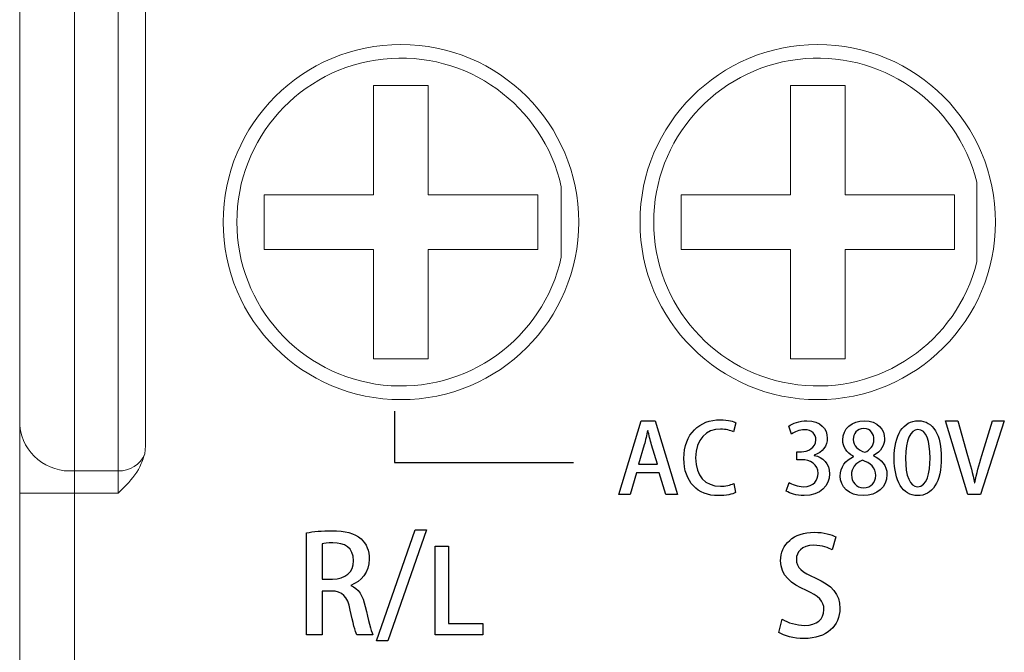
# Model space of a CAD drawing. Header units: millimetres. Extents: x -420 to 420, y -297 to 297.
# Tile 4 of 146: x -270 to -252, y -154 to -142. Entities that reach past the tile are written whole.
import ezdxf

# ---------------------------------------------------------------- set-up
doc = ezdxf.new("R2010")
doc.units = ezdxf.units.MM
doc.header["$MEASUREMENT"] = 0
doc.layers.add('layer 1', color=7, linetype='Continuous')

msp = doc.modelspace()

# ---------------------------------------------------------------- linework, layer by layer
at = {"layer": 'layer 1', "lineweight": 9}
for points in [[(-269.8955, -149.5323), (-269.8955, -149.5323), (-269.8955, -136.1111), (-269.8955, -136.1111)], [(-267.5955, -136.5025), (-267.5955, -136.5025), (-267.5955, -149.8946), (-267.5955, -149.8946)], [(-268.8955, -136.7053), (-268.8955, -136.7053), (-268.8955, -150.354), (-268.8955, -150.354)], [(-268.0955, -150.354), (-268.0955, -150.354), (-268.0955, -136.7053), (-268.0955, -136.7053)], [(-262.4255, -143.3025), (-262.4255, -143.3025), (-263.4255, -143.3025), (-263.4255, -143.3025)], [(-263.4255, -143.3025), (-263.4255, -143.3025), (-263.4255, -145.3025), (-263.4255, -145.3025)], [(-262.4255, -143.3025), (-262.4255, -143.3025), (-262.4255, -145.3025), (-262.4255, -145.3025)], [(-254.8055, -143.3025), (-254.8055, -143.3025), (-255.8055, -143.3025), (-255.8055, -143.3025)], [(-255.8055, -143.3025), (-255.8055, -143.3025), (-255.8055, -145.3025), (-255.8055, -145.3025)], [(-254.8055, -143.3025), (-254.8055, -143.3025), (-254.8055, -145.3025), (-254.8055, -145.3025)], [(-252.3955, -145.0732), (-252.3955, -145.0732), (-252.3955, -146.5318), (-252.3955, -146.5318)], [(-259.9955, -145.1582), (-259.9955, -145.1582), (-259.9955, -146.4468), (-259.9955, -146.4468)], [(-265.4255, -145.3025), (-265.4255, -145.3025), (-263.4255, -145.3025), (-263.4255, -145.3025)], [(-265.4255, -145.3025), (-265.4255, -145.3025), (-265.4255, -146.3025), (-265.4255, -146.3025)], [(-262.4255, -145.3025), (-262.4255, -145.3025), (-260.4255, -145.3025), (-260.4255, -145.3025)], [(-260.4255, -145.3025), (-260.4255, -145.3025), (-260.4255, -146.3025), (-260.4255, -146.3025)], [(-257.8055, -145.3025), (-257.8055, -145.3025), (-255.8055, -145.3025), (-255.8055, -145.3025)], [(-257.8055, -145.3025), (-257.8055, -145.3025), (-257.8055, -146.3025), (-257.8055, -146.3025)], [(-254.8055, -145.3025), (-254.8055, -145.3025), (-252.8055, -145.3025), (-252.8055, -145.3025)], [(-252.8055, -145.3025), (-252.8055, -145.3025), (-252.8055, -146.3025), (-252.8055, -146.3025)], [(-265.4255, -146.3025), (-265.4255, -146.3025), (-263.4255, -146.3025), (-263.4255, -146.3025)], [(-263.4255, -146.3025), (-263.4255, -146.3025), (-263.4255, -148.3025), (-263.4255, -148.3025)], [(-262.4255, -146.3025), (-262.4255, -146.3025), (-262.4255, -148.3025), (-262.4255, -148.3025)], [(-262.4255, -146.3025), (-262.4255, -146.3025), (-260.4255, -146.3025), (-260.4255, -146.3025)], [(-257.8055, -146.3025), (-257.8055, -146.3025), (-255.8055, -146.3025), (-255.8055, -146.3025)], [(-255.8055, -146.3025), (-255.8055, -146.3025), (-255.8055, -148.3025), (-255.8055, -148.3025)], [(-254.8055, -146.3025), (-254.8055, -146.3025), (-254.8055, -148.3025), (-254.8055, -148.3025)], [(-254.8055, -146.3025), (-254.8055, -146.3025), (-252.8055, -146.3025), (-252.8055, -146.3025)], [(-262.4255, -148.3025), (-262.4255, -148.3025), (-263.4255, -148.3025), (-263.4255, -148.3025)], [(-254.8055, -148.3025), (-254.8055, -148.3025), (-255.8055, -148.3025), (-255.8055, -148.3025)], [(-269.8955, -149.5323), (-269.8416, -150.0329), (-269.397, -150.3983), (-268.8955, -150.354)], [(-269.8955, -150.7649), (-269.8955, -150.7649), (-269.8955, -149.5323), (-269.8955, -149.5323)], [(-267.5955, -149.8946), (-267.5955, -149.8946), (-267.6107, -150.0439), (-267.6107, -150.0439)], [(-268.0955, -150.354), (-267.8839, -150.3659), (-267.6886, -150.2409), (-267.6107, -150.0439)], [(-268.8955, -150.354), (-268.8955, -150.354), (-268.0955, -150.354), (-268.0955, -150.354)], [(-268.8955, -150.354), (-268.8955, -150.354), (-268.8955, -150.7649), (-268.8955, -150.7649)], [(-268.0955, -150.7649), (-268.0955, -150.7649), (-268.0955, -150.354), (-268.0955, -150.354)], [(-269.8955, -150.7649), (-269.8955, -150.7649), (-268.8955, -150.7649), (-268.8955, -150.7649)], [(-269.8955, -153.8845), (-269.8955, -153.8845), (-269.8955, -150.7649), (-269.8955, -150.7649)], [(-268.0955, -150.7649), (-268.0955, -150.7649), (-268.8955, -150.7649), (-268.8955, -150.7649)], [(-268.8955, -150.7649), (-268.8955, -150.7649), (-268.8955, -154.1935), (-268.8955, -154.1935)]]:
    msp.add_open_spline(points, degree=3, dxfattribs=at)
for points in [[(-259.6755, -145.8025), (-259.6755, -144.0076), (-261.1305, -142.5525), (-262.9255, -142.5525), (-262.9255, -142.5525), (-264.7204, -142.5525), (-266.1755, -144.0076), (-266.1755, -145.8025), (-266.1755, -145.8025), (-266.1755, -147.5974), (-264.7204, -149.0525), (-262.9255, -149.0525), (-262.9255, -149.0525), (-261.1306, -149.0525), (-259.6755, -147.5974), (-259.6755, -145.8025)], [(-252.0555, -145.8025), (-252.0555, -144.0076), (-253.5105, -142.5525), (-255.3055, -142.5525), (-255.3055, -142.5525), (-257.1004, -142.5525), (-258.5555, -144.0076), (-258.5555, -145.8025), (-258.5555, -145.8025), (-258.5555, -147.5974), (-257.1004, -149.0525), (-255.3055, -149.0525), (-255.3055, -149.0525), (-253.5106, -149.0525), (-252.0555, -147.5974), (-252.0555, -145.8025)], [(-259.9955, -145.1582), (-260.3244, -143.6625), (-261.727, -142.6546), (-263.2495, -142.82), (-263.2495, -142.82), (-264.772, -142.9855), (-265.9255, -144.271), (-265.9255, -145.8025), (-265.9255, -145.8025), (-265.9255, -147.3339), (-264.772, -148.6195), (-263.2495, -148.7849), (-263.2495, -148.7849), (-261.727, -148.9503), (-260.3244, -147.9425), (-259.9955, -146.4468)], [(-252.3955, -145.0732), (-252.7637, -143.6038), (-254.1695, -142.6395), (-255.6729, -142.8251), (-255.6729, -142.8251), (-257.1762, -143.0106), (-258.3055, -144.2877), (-258.3055, -145.8025), (-258.3055, -145.8025), (-258.3055, -147.3173), (-257.1762, -148.5944), (-255.6729, -148.7799), (-255.6729, -148.7799), (-254.1695, -148.9654), (-252.7637, -148.0011), (-252.3955, -146.5318)], [(-267.6107, -150.0439), (-267.6362, -150.1248), (-267.6616, -150.2058), (-267.6986, -150.281), (-267.6986, -150.281), (-267.7668, -150.4197), (-267.8742, -150.5387), (-267.9829, -150.6509), (-267.9829, -150.6509), (-268.0192, -150.6884), (-268.0556, -150.725), (-268.0923, -150.7617), (-268.0923, -150.7617), (-268.0934, -150.7628), (-268.0944, -150.7639), (-268.0955, -150.7649)]]:
    msp.add_open_spline(points, degree=3, knots=[0, 0, 0, 0, 0.2, 0.2, 0.2, 0.2, 0.4, 0.4, 0.4, 0.4, 0.6, 0.6, 0.6, 0.6, 1, 1, 1, 1], dxfattribs=at)
at = {"layer": 'layer 1', "lineweight": 25}
msp.add_open_spline([(-263.046, -149.2643), (-263.046, -149.2643), (-263.046, -150.1997), (-263.046, -150.1997), (-263.046, -150.1997), (-263.046, -150.1997), (-259.7707, -150.1997), (-259.7707, -150.1997)], degree=3, knots=[0, 0, 0, 0, 0.3333333, 0.3333333, 0.3333333, 0.3333333, 1, 1, 1, 1], dxfattribs=at)
at = {"layer": 'layer 1'}
for points, knots in [([(-258.2807, -149.4383), (-258.2807, -149.4383), (-258.5312, -149.4383), (-258.5312, -149.4383), (-258.5312, -149.4383), (-258.5312, -149.4383), (-258.9439, -150.7894), (-258.9439, -150.7894), (-258.9439, -150.7894), (-258.9439, -150.7894), (-258.734, -150.7894), (-258.734, -150.7894), (-258.734, -150.7894), (-258.734, -150.7894), (-258.6176, -150.3925), (-258.6176, -150.3925), (-258.6176, -150.3925), (-258.6176, -150.3925), (-258.2049, -150.3925), (-258.2049, -150.3925), (-258.2049, -150.3925), (-258.2049, -150.3925), (-258.0832, -150.7894), (-258.0832, -150.7894), (-258.0832, -150.7894), (-258.0832, -150.7894), (-257.868, -150.7894), (-257.868, -150.7894), (-257.868, -150.7894), (-257.868, -150.7894), (-258.2807, -149.4383), (-258.2807, -149.4383)], [0, 0, 0, 0, 0.1111111, 0.1111111, 0.1111111, 0.1111111, 0.2222222, 0.2222222, 0.2222222, 0.2222222, 0.3333333, 0.3333333, 0.3333333, 0.3333333, 0.4444444, 0.4444444, 0.4444444, 0.4444444, 0.5555556, 0.5555556, 0.5555556, 0.5555556, 0.6666667, 0.6666667, 0.6666667, 0.6666667, 0.7777778, 0.7777778, 0.7777778, 0.7777778, 1, 1, 1, 1]), ([(-256.8432, -150.5883), (-256.9014, -150.6165), (-256.9949, -150.6359), (-257.0866, -150.6359), (-257.0866, -150.6359), (-257.3653, -150.6359), (-257.5381, -150.4508), (-257.5381, -150.1192), (-257.5381, -150.1192), (-257.5381, -149.7682), (-257.3441, -149.5918), (-257.0831, -149.5918), (-257.0831, -149.5918), (-256.9825, -149.5918), (-256.9032, -149.6147), (-256.8467, -149.6412), (-256.8467, -149.6412), (-256.8467, -149.6412), (-256.8026, -149.4736), (-256.8026, -149.4736), (-256.8026, -149.4736), (-256.8397, -149.4542), (-256.9349, -149.4207), (-257.0901, -149.4207), (-257.0901, -149.4207), (-257.464, -149.4207), (-257.7533, -149.6712), (-257.7533, -150.1297), (-257.7533, -150.1297), (-257.7533, -150.5601), (-257.5011, -150.8088), (-257.1254, -150.8088), (-257.1254, -150.8088), (-256.979, -150.8088), (-256.8644, -150.7806), (-256.8079, -150.7524), (-256.8079, -150.7524), (-256.8079, -150.7524), (-256.8432, -150.5883), (-256.8432, -150.5883)], [0, 0, 0, 0, 0.0909091, 0.0909091, 0.0909091, 0.0909091, 0.1818182, 0.1818182, 0.1818182, 0.1818182, 0.2727273, 0.2727273, 0.2727273, 0.2727273, 0.3636364, 0.3636364, 0.3636364, 0.3636364, 0.4545455, 0.4545455, 0.4545455, 0.4545455, 0.5454545, 0.5454545, 0.5454545, 0.5454545, 0.6363636, 0.6363636, 0.6363636, 0.6363636, 0.7272727, 0.7272727, 0.7272727, 0.7272727, 0.8181818, 0.8181818, 0.8181818, 0.8181818, 1, 1, 1, 1]), ([(-255.3687, -150.0698), (-255.217, -150.0133), (-255.1323, -149.8949), (-255.1323, -149.7582), (-255.1323, -149.7582), (-255.1323, -149.5883), (-255.254, -149.4383), (-255.5027, -149.4383), (-255.5027, -149.4383), (-255.6403, -149.4383), (-255.769, -149.486), (-255.8361, -149.5353), (-255.8361, -149.5353), (-255.8361, -149.5353), (-255.7849, -149.682), (-255.7849, -149.682), (-255.7849, -149.682), (-255.7338, -149.6465), (-255.642, -149.6024), (-255.5486, -149.6024), (-255.5486, -149.6024), (-255.4075, -149.6024), (-255.3404, -149.6856), (-255.3404, -149.7902), (-255.3404, -149.7902), (-255.3404, -149.9372), (-255.4904, -150.0063), (-255.605, -150.0063), (-255.605, -150.0063), (-255.605, -150.0063), (-255.6914, -150.0063), (-255.6914, -150.0063), (-255.6914, -150.0063), (-255.6914, -150.0063), (-255.6914, -150.1527), (-255.6914, -150.1527), (-255.6914, -150.1527), (-255.6914, -150.1527), (-255.6015, -150.1527), (-255.6015, -150.1527), (-255.6015, -150.1527), (-255.4445, -150.1527), (-255.2999, -150.232), (-255.2999, -150.4031), (-255.2999, -150.4031), (-255.2999, -150.5213), (-255.3775, -150.6448), (-255.5662, -150.6448), (-255.5662, -150.6448), (-255.6756, -150.6448), (-255.7814, -150.6007), (-255.829, -150.5689), (-255.829, -150.5689), (-255.829, -150.5689), (-255.8819, -150.7259), (-255.8819, -150.7259), (-255.8819, -150.7259), (-255.8184, -150.7682), (-255.695, -150.8088), (-255.5574, -150.8088), (-255.5574, -150.8088), (-255.2558, -150.8088), (-255.09, -150.6271), (-255.09, -150.4102), (-255.09, -150.4102), (-255.09, -150.2232), (-255.2187, -150.1015), (-255.3687, -150.0733), (-255.3687, -150.0733), (-255.3687, -150.0733), (-255.3687, -150.0698), (-255.3687, -150.0698)], [0, 0, 0, 0, 0.0526316, 0.0526316, 0.0526316, 0.0526316, 0.1052632, 0.1052632, 0.1052632, 0.1052632, 0.1578947, 0.1578947, 0.1578947, 0.1578947, 0.2105263, 0.2105263, 0.2105263, 0.2105263, 0.2631579, 0.2631579, 0.2631579, 0.2631579, 0.3157895, 0.3157895, 0.3157895, 0.3157895, 0.3684211, 0.3684211, 0.3684211, 0.3684211, 0.4210526, 0.4210526, 0.4210526, 0.4210526, 0.4736842, 0.4736842, 0.4736842, 0.4736842, 0.5263158, 0.5263158, 0.5263158, 0.5263158, 0.5789474, 0.5789474, 0.5789474, 0.5789474, 0.6315789, 0.6315789, 0.6315789, 0.6315789, 0.6842105, 0.6842105, 0.6842105, 0.6842105, 0.7368421, 0.7368421, 0.7368421, 0.7368421, 0.7894737, 0.7894737, 0.7894737, 0.7894737, 0.8421053, 0.8421053, 0.8421053, 0.8421053, 0.8947368, 0.8947368, 0.8947368, 0.8947368, 1, 1, 1, 1]), ([(-254.6525, -150.0936), (-254.7954, -150.1606), (-254.8959, -150.2826), (-254.8959, -150.4522), (-254.8959, -150.4522), (-254.8959, -150.6395), (-254.746, -150.8088), (-254.4744, -150.8088), (-254.4744, -150.8088), (-254.2239, -150.8088), (-254.0405, -150.6536), (-254.0405, -150.4222), (-254.0405, -150.4222), (-254.0405, -150.2597), (-254.1445, -150.143), (-254.2892, -150.0795), (-254.2892, -150.0795), (-254.2892, -150.0795), (-254.2892, -150.0742), (-254.2892, -150.0742), (-254.2892, -150.0742), (-254.1445, -149.9998), (-254.0846, -149.8796), (-254.0846, -149.7667), (-254.0846, -149.7667), (-254.0846, -149.6059), (-254.2027, -149.4383), (-254.4567, -149.4383), (-254.4567, -149.4383), (-254.679, -149.4383), (-254.8501, -149.5794), (-254.8501, -149.7914), (-254.8501, -149.7914), (-254.8501, -149.9063), (-254.7848, -150.0192), (-254.6525, -150.0883), (-254.6525, -150.0883), (-254.6525, -150.0883), (-254.6525, -150.0936), (-254.6525, -150.0936)], [0, 0, 0, 0, 0.0909091, 0.0909091, 0.0909091, 0.0909091, 0.1818182, 0.1818182, 0.1818182, 0.1818182, 0.2727273, 0.2727273, 0.2727273, 0.2727273, 0.3636364, 0.3636364, 0.3636364, 0.3636364, 0.4545455, 0.4545455, 0.4545455, 0.4545455, 0.5454545, 0.5454545, 0.5454545, 0.5454545, 0.6363636, 0.6363636, 0.6363636, 0.6363636, 0.7272727, 0.7272727, 0.7272727, 0.7272727, 0.8181818, 0.8181818, 0.8181818, 0.8181818, 1, 1, 1, 1]), ([(-253.4831, -150.8088), (-253.2097, -150.8088), (-253.0474, -150.5636), (-253.0474, -150.113), (-253.0474, -150.113), (-253.0474, -149.71), (-253.1885, -149.4383), (-253.469, -149.4383), (-253.469, -149.4383), (-253.7441, -149.4383), (-253.9081, -149.6923), (-253.9081, -150.1271), (-253.9081, -150.1271), (-253.9081, -150.5354), (-253.76, -150.8088), (-253.4831, -150.8088)], [0, 0, 0, 0, 0.2, 0.2, 0.2, 0.2, 0.4, 0.4, 0.4, 0.4, 0.6, 0.6, 0.6, 0.6, 1, 1, 1, 1]), ([(-252.1143, -149.4383), (-252.1143, -149.4383), (-252.3048, -150.0745), (-252.3048, -150.0745), (-252.3048, -150.0745), (-252.356, -150.2406), (-252.4036, -150.4119), (-252.4353, -150.5725), (-252.4353, -150.5725), (-252.4353, -150.5725), (-252.4406, -150.5725), (-252.4406, -150.5725), (-252.4406, -150.5725), (-252.4741, -150.4102), (-252.5182, -150.2441), (-252.5676, -150.0727), (-252.5676, -150.0727), (-252.5676, -150.0727), (-252.7458, -149.4383), (-252.7458, -149.4383), (-252.7458, -149.4383), (-252.7458, -149.4383), (-252.9698, -149.4383), (-252.9698, -149.4383), (-252.9698, -149.4383), (-252.9698, -149.4383), (-252.5606, -150.7894), (-252.5606, -150.7894), (-252.5606, -150.7894), (-252.5606, -150.7894), (-252.333, -150.7894), (-252.333, -150.7894), (-252.333, -150.7894), (-252.333, -150.7894), (-251.8956, -149.4383), (-251.8956, -149.4383), (-251.8956, -149.4383), (-251.8956, -149.4383), (-252.1143, -149.4383), (-252.1143, -149.4383)], [0, 0, 0, 0, 0.0909091, 0.0909091, 0.0909091, 0.0909091, 0.1818182, 0.1818182, 0.1818182, 0.1818182, 0.2727273, 0.2727273, 0.2727273, 0.2727273, 0.3636364, 0.3636364, 0.3636364, 0.3636364, 0.4545455, 0.4545455, 0.4545455, 0.4545455, 0.5454545, 0.5454545, 0.5454545, 0.5454545, 0.6363636, 0.6363636, 0.6363636, 0.6363636, 0.7272727, 0.7272727, 0.7272727, 0.7272727, 0.8181818, 0.8181818, 0.8181818, 0.8181818, 1, 1, 1, 1]), ([(-258.5859, -150.2356), (-258.5859, -150.2356), (-258.4783, -149.8805), (-258.4783, -149.8805), (-258.4783, -149.8805), (-258.4553, -149.797), (-258.4342, -149.6979), (-258.4148, -149.6147), (-258.4148, -149.6147), (-258.4148, -149.6147), (-258.4112, -149.6147), (-258.4112, -149.6147), (-258.4112, -149.6147), (-258.3918, -149.6979), (-258.3689, -149.7934), (-258.3442, -149.8819), (-258.3442, -149.8819), (-258.3442, -149.8819), (-258.2384, -150.2356), (-258.2384, -150.2356), (-258.2384, -150.2356), (-258.2384, -150.2356), (-258.5859, -150.2356), (-258.5859, -150.2356)], [0, 0, 0, 0, 0.1428571, 0.1428571, 0.1428571, 0.1428571, 0.2857143, 0.2857143, 0.2857143, 0.2857143, 0.4285714, 0.4285714, 0.4285714, 0.4285714, 0.5714286, 0.5714286, 0.5714286, 0.5714286, 0.7142857, 0.7142857, 0.7142857, 0.7142857, 1, 1, 1, 1]), ([(-254.4638, -149.5812), (-254.3315, -149.5812), (-254.2786, -149.6817), (-254.2786, -149.7861), (-254.2786, -149.7861), (-254.2786, -149.8922), (-254.3527, -149.9786), (-254.4444, -150.0157), (-254.4444, -150.0157), (-254.5696, -149.9733), (-254.656, -149.901), (-254.656, -149.779), (-254.656, -149.779), (-254.656, -149.6782), (-254.5943, -149.5812), (-254.4638, -149.5812)], [0, 0, 0, 0, 0.2, 0.2, 0.2, 0.2, 0.4, 0.4, 0.4, 0.4, 0.6, 0.6, 0.6, 0.6, 1, 1, 1, 1]), ([(-253.4795, -150.6448), (-253.6206, -150.6448), (-253.7018, -150.4505), (-253.7018, -150.12), (-253.7018, -150.12), (-253.7018, -149.7879), (-253.6101, -149.6006), (-253.476, -149.6006), (-253.476, -149.6006), (-253.3208, -149.6006), (-253.2538, -149.8037), (-253.2538, -150.12), (-253.2538, -150.12), (-253.2538, -150.3958), (-253.3067, -150.6448), (-253.4795, -150.6448)], [0, 0, 0, 0, 0.2, 0.2, 0.2, 0.2, 0.4, 0.4, 0.4, 0.4, 0.6, 0.6, 0.6, 0.6, 1, 1, 1, 1]), ([(-254.4691, -150.6642), (-254.6049, -150.6642), (-254.6895, -150.5583), (-254.6895, -150.4275), (-254.6895, -150.4275), (-254.6895, -150.3091), (-254.619, -150.2068), (-254.4902, -150.1624), (-254.4902, -150.1624), (-254.3456, -150.2103), (-254.2468, -150.2932), (-254.2468, -150.4416), (-254.2468, -150.4416), (-254.2468, -150.5636), (-254.328, -150.6642), (-254.4691, -150.6642)], [0, 0, 0, 0, 0.2, 0.2, 0.2, 0.2, 0.4, 0.4, 0.4, 0.4, 0.6, 0.6, 0.6, 0.6, 1, 1, 1, 1]), ([(-263.8424, -152.4501), (-263.6523, -152.3785), (-263.5041, -152.2131), (-263.5041, -151.9711), (-263.5041, -151.9711), (-263.5041, -151.818), (-263.556, -151.6871), (-263.6548, -151.6007), (-263.6548, -151.6007), (-263.7733, -151.4945), (-263.9461, -151.4501), (-264.1931, -151.4501), (-264.1931, -151.4501), (-264.3634, -151.4501), (-264.5314, -151.4674), (-264.6524, -151.4896), (-264.6524, -151.4896), (-264.6524, -151.4896), (-264.6524, -153.3539), (-264.6524, -153.3539), (-264.6524, -153.3539), (-264.6524, -153.3539), (-264.3684, -153.3539), (-264.3684, -153.3539), (-264.3684, -153.3539), (-264.3684, -153.3539), (-264.3684, -152.5538), (-264.3684, -152.5538), (-264.3684, -152.5538), (-264.3684, -152.5538), (-264.1955, -152.5538), (-264.1955, -152.5538), (-264.1955, -152.5538), (-263.9955, -152.5538), (-263.9042, -152.6501), (-263.8523, -152.902), (-263.8523, -152.902), (-263.8054, -153.1341), (-263.7609, -153.2996), (-263.7338, -153.3539), (-263.7338, -153.3539), (-263.7338, -153.3539), (-263.4375, -153.3539), (-263.4375, -153.3539), (-263.4375, -153.3539), (-263.4745, -153.2823), (-263.5214, -153.0872), (-263.5782, -152.8403), (-263.5782, -152.8403), (-263.6227, -152.6403), (-263.7017, -152.5069), (-263.8424, -152.4551), (-263.8424, -152.4551), (-263.8424, -152.4551), (-263.8424, -152.4501), (-263.8424, -152.4501)], [0, 0, 0, 0, 0.0666667, 0.0666667, 0.0666667, 0.0666667, 0.1333333, 0.1333333, 0.1333333, 0.1333333, 0.2, 0.2, 0.2, 0.2, 0.2666667, 0.2666667, 0.2666667, 0.2666667, 0.3333333, 0.3333333, 0.3333333, 0.3333333, 0.4, 0.4, 0.4, 0.4, 0.4666667, 0.4666667, 0.4666667, 0.4666667, 0.5333333, 0.5333333, 0.5333333, 0.5333333, 0.6, 0.6, 0.6, 0.6, 0.6666667, 0.6666667, 0.6666667, 0.6666667, 0.7333333, 0.7333333, 0.7333333, 0.7333333, 0.8, 0.8, 0.8, 0.8, 0.8666667, 0.8666667, 0.8666667, 0.8666667, 1, 1, 1, 1]), ([(-262.4572, -151.4353), (-262.4572, -151.4353), (-262.6671, -151.4353), (-262.6671, -151.4353), (-262.6671, -151.4353), (-262.6671, -151.4353), (-263.3733, -153.4675), (-263.3733, -153.4675), (-263.3733, -153.4675), (-263.3733, -153.4675), (-263.1659, -153.4675), (-263.1659, -153.4675), (-263.1659, -153.4675), (-263.1659, -153.4675), (-262.4572, -151.4353), (-262.4572, -151.4353)], [0, 0, 0, 0, 0.2, 0.2, 0.2, 0.2, 0.4, 0.4, 0.4, 0.4, 0.6, 0.6, 0.6, 0.6, 1, 1, 1, 1]), ([(-254.9735, -151.5649), (-255.055, -151.5229), (-255.1908, -151.4785), (-255.3711, -151.4785), (-255.3711, -151.4785), (-255.7464, -151.4785), (-255.9859, -151.7032), (-255.9859, -152.0019), (-255.9859, -152.0019), (-255.9859, -152.2588), (-255.7958, -152.4291), (-255.5143, -152.5427), (-255.5143, -152.5427), (-255.2896, -152.6366), (-255.1933, -152.7353), (-255.1933, -152.8958), (-255.1933, -152.8958), (-255.1933, -153.0662), (-255.3192, -153.1823), (-255.5439, -153.1823), (-255.5439, -153.1823), (-255.6995, -153.1823), (-255.8526, -153.1329), (-255.9538, -153.0712), (-255.9538, -153.0712), (-255.9538, -153.0712), (-256.018, -153.3107), (-256.018, -153.3107), (-256.018, -153.3107), (-255.9267, -153.3724), (-255.739, -153.4243), (-255.5612, -153.4243), (-255.5612, -153.4243), (-255.1365, -153.4243), (-254.9019, -153.1872), (-254.9019, -152.8711), (-254.9019, -152.8711), (-254.9019, -152.6119), (-255.0476, -152.4464), (-255.3513, -152.3131), (-255.3513, -152.3131), (-255.5908, -152.2094), (-255.697, -152.1303), (-255.697, -151.9698), (-255.697, -151.9698), (-255.697, -151.8488), (-255.6032, -151.718), (-255.3785, -151.718), (-255.3785, -151.718), (-255.2229, -151.718), (-255.1044, -151.7674), (-255.0426, -151.8019), (-255.0426, -151.8019), (-255.0426, -151.8019), (-254.9735, -151.5649), (-254.9735, -151.5649)], [0, 0, 0, 0, 0.0666667, 0.0666667, 0.0666667, 0.0666667, 0.1333333, 0.1333333, 0.1333333, 0.1333333, 0.2, 0.2, 0.2, 0.2, 0.2666667, 0.2666667, 0.2666667, 0.2666667, 0.3333333, 0.3333333, 0.3333333, 0.3333333, 0.4, 0.4, 0.4, 0.4, 0.4666667, 0.4666667, 0.4666667, 0.4666667, 0.5333333, 0.5333333, 0.5333333, 0.5333333, 0.6, 0.6, 0.6, 0.6, 0.6666667, 0.6666667, 0.6666667, 0.6666667, 0.7333333, 0.7333333, 0.7333333, 0.7333333, 0.8, 0.8, 0.8, 0.8, 0.8666667, 0.8666667, 0.8666667, 0.8666667, 1, 1, 1, 1]), ([(-264.3684, -152.339), (-264.3684, -152.339), (-264.3684, -151.6896), (-264.3684, -151.6896), (-264.3684, -151.6896), (-264.3338, -151.6797), (-264.2647, -151.6723), (-264.1684, -151.6723), (-264.1684, -151.6723), (-263.9634, -151.6723), (-263.7906, -151.7563), (-263.7906, -152.0007), (-263.7906, -152.0007), (-263.7906, -152.2032), (-263.9387, -152.339), (-264.1758, -152.339), (-264.1758, -152.339), (-264.1758, -152.339), (-264.3684, -152.339), (-264.3684, -152.339)], [0, 0, 0, 0, 0.1666667, 0.1666667, 0.1666667, 0.1666667, 0.3333333, 0.3333333, 0.3333333, 0.3333333, 0.5, 0.5, 0.5, 0.5, 0.6666667, 0.6666667, 0.6666667, 0.6666667, 1, 1, 1, 1]), ([(-261.4296, -153.1485), (-261.4296, -153.1485), (-262.054, -153.1485), (-262.054, -153.1485), (-262.054, -153.1485), (-262.054, -153.1485), (-262.054, -151.7346), (-262.054, -151.7346), (-262.054, -151.7346), (-262.054, -151.7346), (-262.2996, -151.7346), (-262.2996, -151.7346), (-262.2996, -151.7346), (-262.2996, -151.7346), (-262.2996, -153.3559), (-262.2996, -153.3559), (-262.2996, -153.3559), (-262.2996, -153.3559), (-261.4296, -153.3559), (-261.4296, -153.3559), (-261.4296, -153.3559), (-261.4296, -153.3559), (-261.4296, -153.1485), (-261.4296, -153.1485)], [0, 0, 0, 0, 0.1428571, 0.1428571, 0.1428571, 0.1428571, 0.2857143, 0.2857143, 0.2857143, 0.2857143, 0.4285714, 0.4285714, 0.4285714, 0.4285714, 0.5714286, 0.5714286, 0.5714286, 0.5714286, 0.7142857, 0.7142857, 0.7142857, 0.7142857, 1, 1, 1, 1])]:
    msp.add_open_spline(points, degree=3, knots=knots, dxfattribs=at)

doc.saveas('drawing.dxf')
